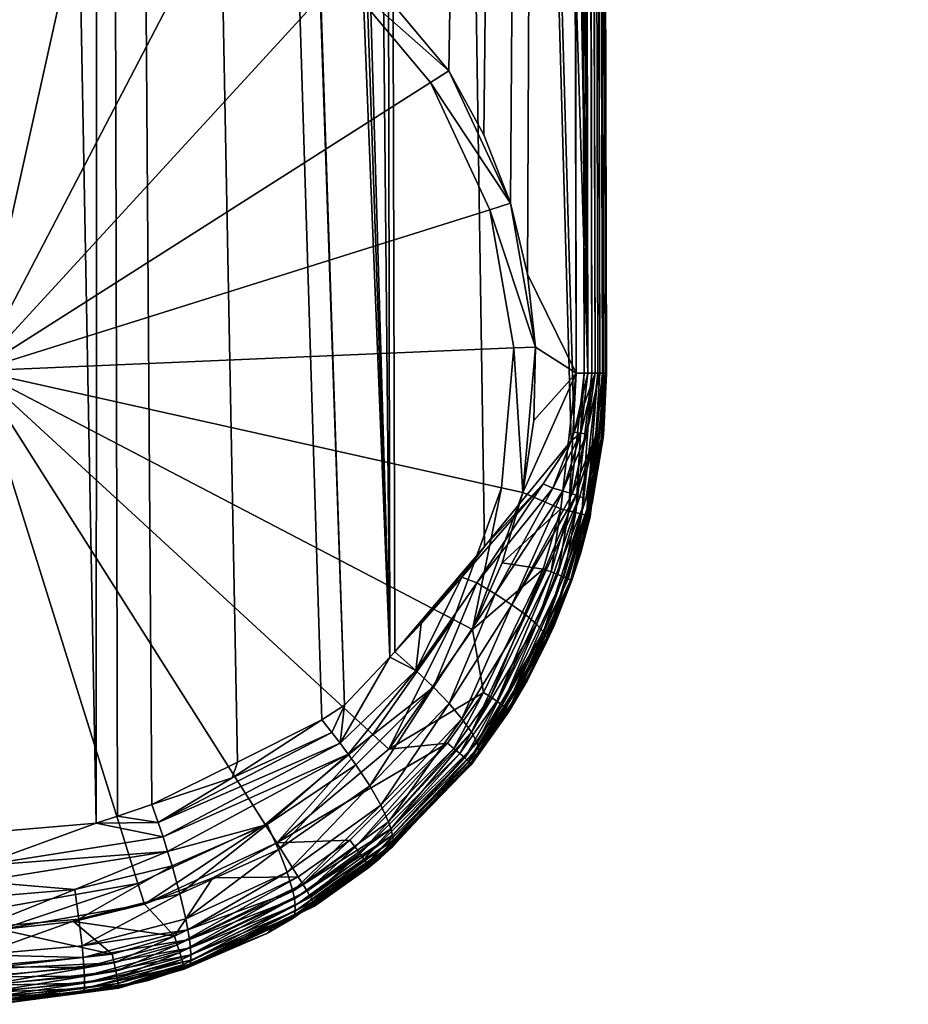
# Model space of a CAD drawing. Extents: x -0.11 to 0.11, y -0.255 to 0.019.
# Tile 5 of 256: x 0.001 to 0.019, y -0.255 to -0.235. Entities that reach past the tile are written whole.
import ezdxf

# ---------------------------------------------------------------- set-up
doc = ezdxf.new("R2010")
doc.units = 0
doc.layers.add('mesh', color=7, linetype='CONTINUOUS')

msp = doc.modelspace()

# ---------------------------------------------------------------- meshes
at = {"layer": 'mesh'}
mesh = msp.add_polyface(dxfattribs=at)
corners = [(0.012352, -0.099104, -0.076465), (0.012696, -0.242566, -0.076465), (0.01279, -0.242566, -0.076327), (0.012572, -0.242566, -0.076577), (0.012228, -0.09931, -0.076577), (0.012424, -0.242566, -0.076656), (0.012081, -0.099545, -0.076656), (0.012262, -0.242567, -0.076698), (0.002694, -0.105954, -0.065063), (0.005457, -0.250381, -0.065429), (0.003733, -0.251233, -0.065175), (0.00715, -0.24953, -0.065847), (0.007606, -0.249235, -0.065958), (0.00281, -0.105942, -0.06507), (0.008513, -0.248271, -0.066253), (0.003041, -0.251464, -0.065076), (0.002614, -0.251607, -0.065015), (0.007819, -0.234242, -0.088154), (0.005216, -0.232944, -0.093186), (0.007524, -0.234563, -0.093186), (0.005418, -0.232557, -0.088154), (0.002568, -0.231977, -0.093186), (0.002663, -0.23155, -0.088154), (-0.00024, -0.231728, -0.093186), (-0.000258, -0.231291, -0.088154), (0.005418, -0.232557, -0.077356), (0.004074, -0.231963, -0.077424), (0.007819, -0.234242, -0.077185), (0.009702, -0.236491, -0.077005), (0.002663, -0.23155, -0.077474), (0.000192, -0.231281, -0.077508), (0.012524, -0.098803, -0.076005), (0.012849, -0.242565, -0.076171), (0.012869, -0.242565, -0.076005), (0.012446, -0.098942, -0.076327), (0.01285, -0.242565, -0.068392), (0.012511, -0.098825, -0.068426), (0.012863, -0.242565, -0.06851), (0.012254, -0.099266, -0.068012), (0.012643, -0.242566, -0.068047), (0.012494, -0.242566, -0.067935), (0.012328, -0.099144, -0.068068), (0.012738, -0.242566, -0.068154), (0.012432, -0.098966, -0.068208), (0.012807, -0.242566, -0.068281), (0.008236, -0.10358, -0.066263), (0.012159, -0.243927, -0.067761), (0.010415, -0.246046, -0.066953), (0.012223, -0.243751, -0.067794), (0.008613, -0.248164, -0.066285)]
mesh.append_faces([[corners[k] for k in face] for face in [(0, 1, 2, 2), (0, 3, 1, 1), (4, 5, 3, 3), (6, 7, 5, 5), (8, 9, 10, 10), (8, 11, 9, 9), (8, 12, 11, 11), (13, 14, 12, 12), (8, 15, 16, 16), (17, 18, 19, 19), (20, 18, 17, 17), (20, 21, 18, 18), (22, 21, 20, 20), (22, 23, 21, 21), (24, 23, 22, 22), (20, 25, 26, 26), (20, 27, 25, 25), (17, 27, 20, 20), (17, 28, 27, 27), (29, 20, 26, 26), (29, 22, 20, 20), (30, 22, 29, 29), (30, 24, 22, 22), (31, 32, 33, 33), (32, 34, 2, 2), (35, 36, 37, 37), (38, 39, 40, 40), (39, 41, 42, 42), (43, 44, 42, 42), (36, 35, 44, 44), (45, 46, 47, 47), (45, 48, 46, 46), (49, 45, 47, 47), (14, 45, 49, 49)]])
mesh = msp.add_polyface(dxfattribs=at)
corners = [(0.010028, -0.167175, 0.02554), (0.014202, -0.173104, 0.012335), (0.014089, -0.174042, 0.010285), (0.014444, -0.172317, 0.01397), (0.01475, -0.171324, 0.016031), (0.015304, -0.170566, 0.017524), (0.016002, -0.169609, 0.019407), (0.01003, -0.17866, 0.000863), (-0.0002, -0.178926, 0.000982), (-0.0002, -0.16743, 0.025658), (0.011876, -0.174583, -0.011339), (0.013068, -0.166394, 0.006304), (0.012729, -0.166452, 0.006028), (0.012599, -0.174897, -0.011188), (0.013227, -0.166417, 0.006447), (0.014053, -0.166583, 0.007213), (0.01393, -0.16652, 0.007081), (0.013231, -0.175339, -0.010992), (0.011092, -0.174415, -0.011435), (0.011341, -0.16672, 0.005009), (0.010283, -0.174376, -0.011477), (0.011837, -0.166607, 0.0053), (0.004243, -0.167525, 0.002921), (0.007549, -0.167224, 0.003705), (0.00857, -0.167131, 0.003947), (0.010867, -0.16679, 0.004827), (0.010405, -0.237775, -0.076928), (0.010938, -0.239151, -0.076866), (0.01192, -0.099792, -0.076698), (0.005724, -0.105006, -0.077318), (0.003625, -0.105685, -0.077421), (0.007819, -0.234242, -0.077185), (0.009613, -0.102473, -0.07698), (0.007483, -0.104079, -0.077187), (0.011524, -0.100356, -0.067616), (0.012151, -0.099434, -0.067935), (0.012494, -0.242566, -0.067935), (0.012185, -0.166547, 0.005584), (0.014365, -0.166744, 0.007547), (0.013507, -0.175601, -0.01088), (0.013752, -0.175888, -0.01076), (0.014651, -0.166892, 0.007855), (0.013712, -0.166488, 0.006885), (-0.0002, -0.191676, -0.048933), (-0.0002, -0.167658, 0.002573), (0.012524, -0.098803, -0.068555), (0.012524, -0.098803, -0.076005), (0.012869, -0.242565, -0.076005), (0.012223, -0.243751, -0.067794), (0.008236, -0.10358, -0.066263)]
mesh.append_faces([[corners[k] for k in face] for face in [(0, 1, 2, 2), (0, 3, 1, 1), (0, 4, 3, 3), (0, 5, 4, 4), (6, 5, 0, 0), (7, 0, 2, 2), (8, 9, 0, 0), (10, 11, 12, 12), (13, 14, 11, 11), (15, 16, 17, 17), (18, 19, 20, 20), (21, 19, 18, 18), (10, 13, 11, 11), (22, 20, 23, 23), (20, 24, 23, 23), (20, 25, 24, 24), (19, 25, 20, 20), (26, 27, 28, 28), (29, 30, 31, 31), (32, 33, 31, 31), (34, 35, 36, 36), (18, 37, 21, 21), (17, 38, 15, 15), (39, 38, 17, 17), (40, 41, 39, 39), (13, 42, 14, 14), (17, 42, 13, 13), (17, 16, 42, 42), (37, 10, 12, 12), (10, 37, 18, 18), (43, 22, 44, 44), (45, 46, 47, 47), (36, 48, 49, 49)]])
mesh = msp.add_polyface(dxfattribs=at)
corners = [(0.007909, -0.199163, -0.048749), (0.007986, -0.199127, -0.048873), (0.005991, -0.199353, -0.049332), (0.006056, -0.199268, -0.048496), (0.007139, -0.199162, -0.048294), (0.007657, -0.199168, -0.048388), (0.007472, -0.199095, -0.048141), (0.00795, -0.198999, -0.047923), (0.009221, -0.198698, -0.047272), (0.007828, -0.199182, -0.048626), (0.003851, -0.199507, -0.049236), (0.003761, -0.199477, -0.048961), (0.009616, -0.198642, -0.047719), (0.007188, -0.199072, -0.049569), (0.008178, -0.198916, -0.049225), (0.00723, -0.198974, -0.049678), (0.007136, -0.199155, -0.049448), (0.008122, -0.199002, -0.049114), (0.008057, -0.199072, -0.048995), (0.007078, -0.199222, -0.04932), (0.006179, -0.199064, -0.049845), (0.006207, -0.198954, -0.049943), (0.006142, -0.19916, -0.049731), (0.006098, -0.19924, -0.049605), (0.006047, -0.199305, -0.049471), (0.003894, -0.199495, -0.049377), (0.004006, -0.199353, -0.049794), (0.004036, -0.199273, -0.04992), (0.00406, -0.199177, -0.050033), (0.00408, -0.199068, -0.050132), (0.003972, -0.199417, -0.049659), (0.01192, -0.099792, -0.076698), (0.011285, -0.240575, -0.076824), (0.012262, -0.242567, -0.076698), (0.010938, -0.239151, -0.076866), (0.009702, -0.236491, -0.077005), (0.010405, -0.237775, -0.076928), (0.007819, -0.234242, -0.077185), (0.012524, -0.098803, -0.068555), (0.012869, -0.242565, -0.076005), (0.012863, -0.242565, -0.06851)]
mesh.append_faces([[corners[k] for k in face] for face in [(0, 1, 2, 2), (3, 4, 5, 5), (5, 6, 7, 7), (4, 6, 5, 5), (8, 9, 5, 5), (10, 5, 9, 9), (11, 3, 5, 5), (12, 1, 0, 0), (13, 14, 15, 15), (16, 17, 13, 13), (16, 18, 17, 17), (19, 18, 16, 16), (20, 15, 21, 21), (20, 13, 15, 15), (22, 13, 20, 20), (22, 16, 13, 13), (23, 16, 22, 22), (23, 19, 16, 16), (24, 19, 23, 23), (0, 25, 9, 9), (2, 25, 0, 0), (23, 26, 24, 24), (22, 27, 23, 23), (20, 28, 22, 22), (21, 29, 20, 20), (19, 1, 18, 18), (19, 2, 1, 1), (24, 2, 19, 19), (24, 30, 2, 2), (31, 32, 33, 33), (31, 34, 32, 32), (31, 35, 36, 36), (31, 37, 35, 35), (38, 39, 40, 40)]])
mesh = msp.add_polyface(dxfattribs=at)
corners = [(0.015837, -0.137524, 0.004235), (0.013932, -0.135124, 0.001096), (0.012069, -0.135517, -0.000046), (0.012353, -0.13507, -0.000676), (0.012703, -0.134666, -0.000486), (0.012318, -0.13475, -0.000734), (0.014732, -0.134221, 0.000819), (0.012157, -0.135532, -0.000186), (0.01553, -0.134694, 0.002252), (0.015415, -0.134683, 0.00238), (0.015781, -0.134223, 0.001801), (0.012339, -0.135213, -0.000604), (0.015763, -0.134365, 0.001871), (0.012332, -0.134021, 0.036133), (0.013899, -0.134426, 0.039986), (0.012812, -0.134504, 0.040728), (0.014172, -0.13387, 0.034693), (0.014034, -0.135039, 0.000732), (0.012314, -0.135338, -0.000519), (0.012251, -0.135471, -0.000367), (0.01565, -0.134627, 0.002091), (0.016685, -0.134546, 0.037928), (0.014296, -0.134817, 0.040236), (0.013089, -0.134896, 0.041065), (0.0129, -0.134522, 0.040852), (0.013102, -0.134761, 0.041101), (0.013034, -0.134633, 0.041022), (0.016604, -0.134308, 0.037844), (0.014735, -0.134366, 0.039365), (0.016492, -0.134216, 0.03775), (0.016344, -0.134177, 0.037613), (0.012504, -0.098839, -0.076171), (0.012849, -0.242565, -0.076171), (0.012524, -0.098803, -0.076005), (0.01279, -0.242566, -0.076327), (0.012446, -0.098942, -0.076327), (0.012352, -0.099104, -0.076465), (0.012863, -0.242565, -0.06851), (0.012511, -0.098825, -0.068426), (0.012524, -0.098803, -0.068555), (0.012432, -0.098966, -0.068208), (0.012738, -0.242566, -0.068154), (0.012328, -0.099144, -0.068068), (0.012482, -0.098877, -0.068317), (0.012807, -0.242566, -0.068281)]
mesh.append_faces([[corners[k] for k in face] for face in [(0, 1, 2, 2), (3, 4, 5, 5), (3, 6, 4, 4), (1, 7, 2, 2), (1, 8, 7, 7), (9, 8, 1, 1), (3, 10, 6, 6), (3, 11, 10, 10), (12, 10, 11, 11), (13, 14, 15, 15), (16, 14, 13, 13), (17, 18, 19, 19), (17, 11, 18, 18), (12, 11, 17, 17), (19, 20, 17, 17), (20, 7, 8, 8), (19, 7, 20, 20), (21, 22, 23, 23), (24, 15, 14, 14), (21, 23, 25, 25), (26, 27, 25, 25), (28, 24, 14, 14), (29, 24, 28, 28), (29, 27, 24, 24), (27, 26, 24, 24), (16, 30, 14, 14), (31, 32, 33, 33), (34, 35, 36, 36), (32, 31, 35, 35), (37, 38, 39, 39), (40, 41, 42, 42), (43, 44, 40, 40), (38, 44, 43, 43)]])
mesh = msp.add_polyface(dxfattribs=at)
corners = [(0.012353, -0.13507, -0.000676), (0.00846, -0.135703, -0.002527), (0.008451, -0.135847, -0.002453), (0.011366, -0.134959, -0.001346), (0.008552, -0.135366, -0.00254), (0.008438, -0.135382, -0.002588), (0.007618, -0.135501, -0.002936), (0.012157, -0.135532, -0.000186), (0.011364, -0.135665, -0.000478), (0.012069, -0.135517, -0.000046), (0.010758, -0.135793, -0.00085), (0.008326, -0.136159, -0.002008), (0.00827, -0.136143, -0.001868), (0.007286, -0.136282, -0.002271), (0.006391, -0.136195, -0.003018), (0.008434, -0.135971, -0.002365), (0.010424, -0.135683, -0.001525), (0.012314, -0.135338, -0.000519), (0.012339, -0.135213, -0.000604), (0.010392, -0.135779, -0.001424), (0.012228, -0.09931, -0.076577), (0.012572, -0.242566, -0.076577), (0.012352, -0.099104, -0.076465), (0.012081, -0.099545, -0.076656), (0.012424, -0.242566, -0.076656), (0.01192, -0.099792, -0.076698), (0.012262, -0.242567, -0.076698), (0.012254, -0.099266, -0.068012), (0.012494, -0.242566, -0.067935), (0.012151, -0.099434, -0.067935), (0.012251, -0.135471, -0.000367), (0.008391, -0.136103, -0.002203), (0.013089, -0.134896, 0.041065), (0.01294, -0.134906, 0.041168), (0.010728, -0.135052, 0.042688), (0.008941, -0.135129, 0.043488), (0.008951, -0.135002, 0.043527), (0.004371, -0.135089, 0.044991), (0.008904, -0.134881, 0.043436), (0.004391, -0.135218, 0.04507), (0.00883, -0.135134, 0.043537), (0.006876, -0.135218, 0.044411), (0.012643, -0.242566, -0.068047), (0.012328, -0.099144, -0.068068)]
mesh.append_faces([[corners[k] for k in face] for face in [(0, 1, 2, 2), (3, 1, 0, 0), (4, 1, 3, 3), (1, 5, 6, 6), (4, 5, 1, 1), (7, 8, 9, 9), (7, 10, 8, 8), (11, 10, 7, 7), (11, 12, 10, 10), (13, 12, 11, 11), (14, 15, 2, 2), (16, 17, 18, 18), (2, 18, 0, 0), (2, 16, 18, 18), (15, 16, 2, 2), (15, 19, 16, 16), (20, 21, 22, 22), (23, 24, 20, 20), (25, 26, 23, 23), (27, 28, 29, 29), (16, 30, 17, 17), (19, 30, 16, 16), (31, 19, 15, 15), (30, 19, 31, 31), (30, 11, 7, 7), (31, 11, 30, 30), (32, 33, 34, 34), (32, 35, 36, 36), (36, 37, 38, 38), (35, 39, 36, 36), (40, 41, 35, 35), (35, 32, 34, 34), (42, 27, 43, 43)]])
mesh = msp.add_polyface(dxfattribs=at)
corners = [(0.011198, -0.138683, 0.000869), (0.011364, -0.135665, -0.000478), (0.010758, -0.135793, -0.00085), (0.012069, -0.135517, -0.000046), (0.015837, -0.137524, 0.004235), (0.009438, -0.140059, -0.001502), (0.010672, -0.160154, 0.007957), (0.013225, -0.139357, 0.000537), (0.014438, -0.13892, 0.001158), (0.008969, -0.139806, -0.001758), (0.008992, -0.13993, -0.001775), (0.014401, -0.138798, 0.001167), (0.018909, -0.13749, 0.005311), (0.01886, -0.137372, 0.00531), (0.008936, -0.139691, -0.001711), (0.014348, -0.138688, 0.001203), (0.018792, -0.137267, 0.005331), (0.011524, -0.100356, -0.067616), (0.012494, -0.242566, -0.067935), (0.010564, -0.101525, -0.067166), (0.010099, -0.101935, -0.066986), (0.013089, -0.134896, 0.041065), (0.012065, -0.154965, 0.0469), (0.01294, -0.134906, 0.041168), (0.014296, -0.134817, 0.040236), (0.017509, -0.13451, 0.037062), (0.0155, -0.156172, 0.044142), (0.016582, -0.134598, 0.037978), (0.015463, -0.159832, 0.011588), (0.014458, -0.139128, 0.001201), (0.009005, -0.140139, -0.001736), (0.016496, -0.138476, 0.003094), (0.018935, -0.137696, 0.00536), (0.008849, -0.139522, -0.001544), (0.01421, -0.138528, 0.001342), (0.018611, -0.137121, 0.005431), (0.008236, -0.10358, -0.066263)]
mesh.append_faces([[corners[k] for k in face] for face in [(0, 1, 2, 2), (0, 3, 1, 1), (4, 3, 0, 0), (5, 6, 7, 7), (8, 9, 10, 10), (8, 11, 9, 9), (12, 11, 8, 8), (12, 13, 11, 11), (11, 14, 9, 9), (11, 15, 14, 14), (13, 15, 11, 11), (13, 16, 15, 15), (17, 18, 19, 19), (18, 20, 19, 19), (21, 22, 23, 23), (24, 22, 21, 21), (25, 26, 27, 27), (7, 28, 29, 29), (7, 30, 5, 5), (7, 29, 30, 30), (31, 32, 29, 29), (29, 10, 30, 30), (29, 8, 10, 10), (32, 8, 29, 29), (32, 12, 8, 8), (15, 33, 14, 14), (15, 34, 33, 33), (16, 34, 15, 15), (16, 35, 34, 34), (34, 0, 33, 33), (34, 4, 0, 0), (35, 4, 34, 34), (18, 36, 20, 20)]])
mesh = msp.add_polyface(dxfattribs=at)
corners = [(0.001479, -0.153411, 0.050385), (-0.0002, -0.14434, 0.048096), (0.002859, -0.13531, 0.045378), (0.006876, -0.135218, 0.044411), (0.008256, -0.154124, 0.048797), (0.008084, -0.154098, 0.048856), (0.00883, -0.135134, 0.043537), (0.005499, -0.153704, 0.049743), (0.008444, -0.160451, 0.006853), (0.008814, -0.160402, 0.007036), (0.009438, -0.140059, -0.001502), (0.008992, -0.13993, -0.001775), (0.002926, -0.140326, -0.003271), (0.002934, -0.140452, -0.003292), (0.008969, -0.139806, -0.001758), (0.00281, -0.105942, -0.06507), (0.007606, -0.249235, -0.065958), (0.002694, -0.105954, -0.065063), (0.003638, -0.105723, -0.065186), (0.008513, -0.248271, -0.066253), (0.002614, -0.251607, -0.065015), (-0.000108, -0.106246, -0.064908), (0.004021, -0.153596, 0.049979), (0.004377, -0.135275, 0.045012), (0.008941, -0.135129, 0.043488), (0.009075, -0.154249, 0.048516), (0.010728, -0.135052, 0.042688), (0.004532, -0.16087, 0.00574), (0.004895, -0.160845, 0.005798), (0.005208, -0.140467, -0.002686), (0.002938, -0.140662, -0.003254), (0.000788, -0.140662, -0.003254), (0.002273, -0.161023, 0.005391), (0.009005, -0.140139, -0.001736), (0.007306, -0.160578, 0.006513), (-0.003338, -0.140662, -0.003254), (0.002914, -0.140211, -0.003219), (0.008936, -0.139691, -0.001711), (0.008849, -0.139522, -0.001544), (0.002885, -0.140036, -0.003037), (0.005796, -0.139412, -0.001246), (0.004321, -0.105542, -0.065282), (0.007135, -0.104283, -0.065924), (0.008236, -0.10358, -0.066263)]
mesh.append_faces([[corners[k] for k in face] for face in [(0, 1, 2, 2), (3, 4, 5, 5), (3, 6, 4, 4), (5, 7, 3, 3), (8, 9, 10, 10), (11, 12, 13, 13), (11, 14, 12, 12), (15, 16, 17, 17), (18, 19, 15, 15), (17, 20, 21, 21), (22, 2, 23, 23), (0, 2, 22, 22), (3, 22, 23, 23), (3, 7, 22, 22), (24, 4, 6, 6), (24, 25, 4, 4), (26, 25, 24, 24), (27, 28, 29, 29), (30, 27, 29, 29), (31, 32, 30, 30), (33, 8, 10, 10), (29, 34, 33, 33), (35, 31, 30, 30), (30, 29, 33, 33), (33, 13, 30, 30), (33, 11, 13, 13), (14, 36, 12, 12), (14, 37, 36, 36), (37, 38, 36, 36), (38, 39, 36, 36), (38, 40, 39, 39), (19, 41, 42, 42), (19, 42, 43, 43)]])
mesh = msp.add_polyface(dxfattribs=at)
corners = [(-0.0002, -0.178926, 0.000982), (0.01003, -0.17866, 0.000863), (0.010024, -0.1895, -0.024129), (0.013678, -0.177451, 0.002831), (0.013564, -0.178404, 0.000747), (0.01322, -0.181255, -0.005485), (0.011953, -0.18935, -0.024192), (-0.0002, -0.189746, -0.024027), (0.014089, -0.174042, 0.010285), (0.010028, -0.167175, 0.02554), (0.014454, -0.177428, 0.002715), (0.0125, -0.190568, -0.027223), (0.012782, -0.190459, -0.027299), (0.012653, -0.19052, -0.02726), (0.014739, -0.177322, 0.002632), (0.013865, -0.185467, -0.01906), (0.014327, -0.178656, -0.01148), (0.013438, -0.184288, -0.023574), (0.009473, -0.186228, -0.036891), (0.010283, -0.174376, -0.011477), (0.008646, -0.18623, -0.037004), (0.011092, -0.174415, -0.011435), (0.010278, -0.186341, -0.036728), (0.011876, -0.174583, -0.011339), (0.01101, -0.186608, -0.036503), (0.012599, -0.174897, -0.011188), (0.011332, -0.186799, -0.036371), (0.011622, -0.187024, -0.036227), (0.013231, -0.175339, -0.010992), (0.011876, -0.187281, -0.036074), (0.013507, -0.175601, -0.01088), (0.012094, -0.187564, -0.035913), (0.013752, -0.175888, -0.01076), (0.012276, -0.187871, -0.035745), (0.013963, -0.176199, -0.010632), (0.012419, -0.188195, -0.035572), (0.014135, -0.176529, -0.010496), (0.012595, -0.18888, -0.035218), (0.014352, -0.177236, -0.01021), (0.004243, -0.167525, 0.002921), (0.003638, -0.105723, -0.065186), (0.004321, -0.105542, -0.065282), (0.008513, -0.248271, -0.066253), (0.003733, -0.251233, -0.065175), (0.003041, -0.251464, -0.065076), (0.002694, -0.105954, -0.065063), (0.002614, -0.251607, -0.065015), (0.00025, -0.25181, -0.064924), (-0.000108, -0.106246, -0.064908), (-0.0002, -0.191676, -0.048933)]
mesh.append_faces([[corners[k] for k in face] for face in [(0, 1, 2, 2), (3, 4, 1, 1), (1, 5, 6, 6), (4, 5, 1, 1), (2, 7, 0, 0), (1, 8, 3, 3), (0, 9, 1, 1), (10, 5, 4, 4), (11, 5, 10, 10), (12, 13, 14, 14), (15, 16, 17, 17), (18, 19, 20, 20), (21, 19, 18, 18), (22, 21, 18, 18), (23, 21, 22, 22), (23, 24, 25, 25), (22, 24, 23, 23), (26, 25, 24, 24), (27, 25, 26, 26), (27, 28, 25, 25), (29, 28, 27, 27), (29, 30, 28, 28), (31, 30, 29, 29), (31, 32, 30, 30), (33, 32, 31, 31), (33, 34, 32, 32), (35, 36, 34, 34), (37, 38, 36, 36), (39, 20, 19, 19), (40, 41, 42, 42), (43, 44, 45, 45), (46, 47, 48, 48), (49, 20, 39, 39)]])
mesh = msp.add_polyface(dxfattribs=at)
corners = [(0, -0.13966, -0.001968), (-0.003666, -0.136549, -0.003051), (-0.005797, -0.139412, -0.001246), (-0.001108, -0.136661, -0.003378), (-0.003689, -0.136572, -0.003205), (-0.004978, -0.136491, -0.002883), (-0.001875, -0.136558, -0.003682), (-0.003737, -0.136391, -0.003576), (-0.003725, -0.136485, -0.003469), (-0.001881, -0.136465, -0.003791), (-0.003744, -0.136269, -0.003667), (-0.003383, -0.153483, 0.050228), (-0.001246, -0.13533, 0.045576), (-0.0002, -0.14434, 0.048096), (0.002934, -0.140452, -0.003292), (-0.003326, -0.140326, -0.003271), (-0.003334, -0.140452, -0.003292), (0.002926, -0.140326, -0.003271), (-0.000256, -0.231321, -0.077503), (-0.000108, -0.106246, -0.077508), (-0.003629, -0.105821, -0.077439), (0, -0.13667, -0.003403), (-0.003709, -0.136545, -0.003345), (-0.005766, -0.136429, -0.00279), (0, -0.13666, -0.003562), (0, -0.136614, -0.003696), (0, -0.136486, -0.00386), (-0.005823, -0.136341, -0.00305), (-0.0002, -0.135333, 0.045607), (-0.004421, -0.153586, 0.05), (-0.004795, -0.13527, 0.044961), (0.002938, -0.140662, -0.003254), (-0.003338, -0.140662, -0.003254), (-0.003314, -0.140211, -0.003219), (0.002914, -0.140211, -0.003219), (-0.003285, -0.140036, -0.003037), (0.002885, -0.140036, -0.003037), (-0.000108, -0.106246, -0.064908), (-0.00011, -0.251842, -0.06491), (-0.002912, -0.105973, -0.06506)]
mesh.append_faces([[corners[k] for k in face] for face in [(0, 1, 2, 2), (0, 3, 1, 1), (4, 1, 3, 3), (4, 5, 1, 1), (6, 7, 8, 8), (9, 7, 6, 6), (9, 10, 7, 7), (11, 12, 13, 13), (14, 15, 16, 16), (14, 17, 15, 15), (18, 19, 20, 20), (0, 21, 3, 3), (22, 23, 4, 4), (6, 8, 22, 22), (21, 4, 3, 3), (21, 22, 4, 4), (24, 22, 21, 21), (24, 25, 22, 22), (22, 25, 6, 6), (9, 25, 26, 26), (6, 25, 9, 9), (8, 27, 22, 22), (9, 26, 10, 10), (12, 28, 13, 13), (29, 30, 12, 12), (31, 16, 32, 32), (31, 14, 16, 16), (17, 33, 15, 15), (17, 34, 33, 33), (34, 35, 33, 33), (34, 36, 35, 35), (35, 0, 2, 2), (36, 0, 35, 35), (37, 38, 39, 39)]])
mesh = msp.add_polyface(dxfattribs=at)
corners = [(0.012849, -0.242565, -0.076171), (0.012742, -0.243691, -0.076021), (0.012869, -0.242565, -0.076005), (0.012262, -0.242567, -0.076698), (0.012111, -0.245328, -0.076699), (0.012424, -0.242566, -0.076656), (0.011444, -0.24204, -0.076805), (0.01141, -0.243513, -0.07681), (0.011285, -0.240575, -0.076824), (0.000219, -0.242517, -0.093186), (0.010522, -0.239282, -0.093186), (0.009333, -0.236725, -0.093186), (0.011008, -0.242058, -0.093186), (0.010759, -0.244866, -0.093186), (0.005216, -0.232944, -0.093186), (0.002568, -0.231977, -0.093186), (0.007524, -0.234563, -0.093186), (-0.00024, -0.231728, -0.093186), (0.011444, -0.24204, -0.088154), (0.010938, -0.239151, -0.088154), (0.009702, -0.236491, -0.088154), (0.007819, -0.234242, -0.088154), (0.011185, -0.244961, -0.088154), (0.009702, -0.236491, -0.077005), (0.010405, -0.237775, -0.076928), (0.010938, -0.239151, -0.076866), (0.012807, -0.242566, -0.068281), (0.01285, -0.242565, -0.068392), (0.012769, -0.243845, -0.068458), (0.012654, -0.243818, -0.068188), (0.012738, -0.242566, -0.068154), (0.012468, -0.243788, -0.067961), (0.012643, -0.242566, -0.068047), (0.012424, -0.243192, -0.067898), (0.012494, -0.242566, -0.067935), (0.012863, -0.242565, -0.06851), (0.012804, -0.243861, -0.068669), (0.012721, -0.243832, -0.068319), (0.012819, -0.243699, -0.068699)]
mesh.append_faces([[corners[k] for k in face] for face in [(0, 1, 2, 2), (3, 4, 5, 5), (3, 6, 7, 7), (3, 8, 6, 6), (9, 10, 11, 11), (9, 12, 10, 10), (13, 12, 9, 9), (9, 14, 15, 15), (9, 16, 14, 14), (11, 16, 9, 9), (15, 17, 9, 9), (18, 10, 12, 12), (19, 10, 18, 18), (19, 11, 10, 10), (20, 11, 19, 19), (20, 16, 11, 11), (21, 16, 20, 20), (22, 7, 18, 18), (18, 8, 19, 19), (18, 6, 8, 8), (7, 6, 18, 18), (20, 23, 21, 21), (20, 24, 23, 23), (19, 24, 20, 20), (19, 25, 24, 24), (8, 25, 19, 19), (26, 27, 28, 28), (29, 30, 26, 26), (30, 31, 32, 32), (33, 34, 32, 32), (35, 36, 27, 27), (37, 29, 26, 26), (35, 2, 38, 38)]])
mesh = msp.add_polyface(dxfattribs=at)
corners = [(0.011895, -0.246611, -0.076668), (0.010667, -0.249157, -0.076818), (0.010774, -0.249233, -0.076706), (0.011755, -0.246559, -0.076746), (0.01054, -0.249071, -0.076895), (0.0116, -0.246504, -0.076786), (0.0104, -0.24898, -0.076932), (0.010968, -0.247217, -0.067531), (0.009706, -0.249204, -0.067058), (0.010635, -0.246998, -0.067192), (0.009965, -0.249508, -0.067475), (0.010263, -0.246775, -0.066924), (0.009963, -0.246662, -0.0668), (0.011598, -0.24479, -0.067484), (0.009035, -0.248538, -0.066459), (0.009391, -0.248875, -0.066716), (0.009148, -0.247595, -0.066459), (0.008613, -0.248164, -0.066285), (0.008513, -0.248271, -0.066253), (0.011461, -0.247606, -0.068381), (0.010154, -0.249776, -0.067951), (0.011248, -0.247423, -0.067932), (0.010268, -0.249995, -0.068464), (0.010179, -0.247716, -0.076956), (0.01077, -0.246378, -0.076888), (0.008493, -0.250117, -0.077128), (0.010415, -0.246046, -0.066953), (0.000219, -0.242517, -0.093186), (0.009792, -0.247514, -0.093186), (0.010759, -0.244866, -0.093186), (0.008172, -0.249822, -0.093186), (0.00601, -0.251631, -0.093186), (0.010179, -0.247716, -0.088154), (0.011185, -0.244961, -0.088154), (0.011008, -0.242058, -0.093186), (0.011185, -0.244961, -0.076838)]
mesh.append_faces([[corners[k] for k in face] for face in [(0, 1, 2, 2), (3, 4, 1, 1), (5, 6, 4, 4), (7, 8, 9, 9), (10, 8, 7, 7), (11, 12, 13, 13), (11, 14, 12, 12), (15, 14, 11, 11), (14, 16, 12, 12), (14, 17, 16, 16), (18, 17, 14, 14), (19, 20, 21, 21), (22, 20, 19, 19), (9, 15, 11, 11), (8, 15, 9, 9), (21, 10, 7, 7), (20, 10, 21, 21), (23, 5, 24, 24), (23, 6, 5, 5), (25, 6, 23, 23), (26, 12, 16, 16), (26, 13, 12, 12), (17, 26, 16, 16), (27, 28, 29, 29), (27, 30, 28, 28), (31, 30, 27, 27), (32, 29, 28, 28), (33, 29, 32, 32), (33, 34, 29, 29), (32, 24, 33, 33), (32, 23, 24, 24), (25, 23, 32, 32), (24, 35, 33, 33)]])
mesh = msp.add_polyface(dxfattribs=at)
corners = [(0.012102, -0.246694, -0.076417), (0.0109, -0.249334, -0.076406), (0.012156, -0.24672, -0.07626), (0.010853, -0.249293, -0.076566), (0.012013, -0.246657, -0.076556), (0.010774, -0.249233, -0.076706), (0.011895, -0.246611, -0.076668), (0.011755, -0.246559, -0.076746), (0.010667, -0.249157, -0.076818), (0.0116, -0.246504, -0.076786), (0.01054, -0.249071, -0.076895), (0.011952, -0.24529, -0.07674), (0.010306, -0.250161, -0.068991), (0.01167, -0.247885, -0.069351), (0.011677, -0.247934, -0.069595), (0.011995, -0.244932, -0.067752), (0.012177, -0.244989, -0.067941), (0.010968, -0.247217, -0.067531), (0.010635, -0.246998, -0.067192), (0.011792, -0.244874, -0.067595), (0.011821, -0.247637, -0.069809), (0.011657, -0.247969, -0.069799), (0.011282, -0.24873, -0.069778), (0.01255, -0.245179, -0.069024), (0.011461, -0.247606, -0.068381), (0.011248, -0.247423, -0.067932), (0.012332, -0.245043, -0.068157), (0.010263, -0.246775, -0.066924), (0.011598, -0.24479, -0.067484), (0.012453, -0.245093, -0.068395), (0.011602, -0.247762, -0.06886), (0.010296, -0.250085, -0.068727), (0.012258, -0.245016, -0.068046), (0.010912, -0.249354, -0.076236), (0.011185, -0.244961, -0.076838), (0.012262, -0.242567, -0.076698), (0.01141, -0.243513, -0.07681), (0.01077, -0.246378, -0.076888), (0.010415, -0.246046, -0.066953), (0.012159, -0.243927, -0.067761), (0.011444, -0.24204, -0.088154), (0.011008, -0.242058, -0.093186), (0.011185, -0.244961, -0.088154), (0.012168, -0.246744, -0.076093)]
mesh.append_faces([[corners[k] for k in face] for face in [(0, 1, 2, 2), (0, 3, 1, 1), (4, 3, 0, 0), (4, 5, 3, 3), (6, 5, 4, 4), (7, 8, 6, 6), (9, 10, 7, 7), (11, 9, 7, 7), (12, 13, 14, 14), (15, 16, 17, 17), (15, 18, 19, 19), (17, 18, 15, 15), (20, 21, 14, 14), (22, 14, 21, 21), (22, 12, 14, 14), (13, 23, 14, 14), (24, 25, 26, 26), (19, 27, 28, 28), (18, 27, 19, 19), (24, 29, 30, 30), (13, 31, 30, 30), (25, 17, 32, 32), (33, 22, 21, 21), (34, 35, 36, 36), (37, 11, 34, 34), (37, 9, 11, 11), (38, 39, 28, 28), (40, 41, 42, 42), (42, 34, 36, 36), (1, 33, 43, 43), (2, 1, 43, 43), (43, 21, 20, 20), (33, 21, 43, 43)]])
mesh = msp.add_polyface(dxfattribs=at)
corners = [(0.002973, -0.254414, -0.077443), (0.004243, -0.254049, -0.077396), (0.004185, -0.253879, -0.077422), (0.000256, -0.252464, -0.064965), (0.00025, -0.25181, -0.064924), (0.002614, -0.251607, -0.065015), (0.004138, -0.252463, -0.065423), (0.004294, -0.253024, -0.065745), (0.002268, -0.253538, -0.065532), (0.00233, -0.254072, -0.065973), (0.004415, -0.253529, -0.066183), (0.000262, -0.25425, -0.065904), (0.002188, -0.252941, -0.065215), (0.00405, -0.252173, -0.065308), (0.00026, -0.253706, -0.065462), (0.00449, -0.253945, -0.066713), (0.002352, -0.254303, -0.066233), (0.004458, -0.25375, -0.066438), (0.003861, -0.251594, -0.06517), (0.003041, -0.251464, -0.065076), (0.003733, -0.251233, -0.065175), (0.003957, -0.251882, -0.065224), (0.000257, -0.252781, -0.065039), (0.000258, -0.253097, -0.065146), (0.002933, -0.254238, -0.077468), (0.002156, -0.253584, -0.077487), (0.000696, -0.253742, -0.077507), (0.003585, -0.253236, -0.077446), (0.000219, -0.242517, -0.093186), (0.003454, -0.25282, -0.093186), (0.00601, -0.251631, -0.093186), (0.000677, -0.253306, -0.093186), (0.003585, -0.253236, -0.088154), (0.000696, -0.253742, -0.088154), (0.000246, -0.253752, -0.077508), (0.000189, -0.254546, -0.077508)]
mesh.append_faces([[corners[k] for k in face] for face in [(0, 1, 2, 2), (3, 4, 5, 5), (6, 7, 8, 8), (9, 7, 10, 10), (9, 8, 7, 7), (11, 8, 9, 9), (6, 12, 13, 13), (8, 12, 6, 6), (8, 14, 12, 12), (11, 14, 8, 8), (15, 16, 17, 17), (18, 19, 20, 20), (18, 5, 19, 19), (21, 5, 18, 18), (21, 3, 5, 5), (13, 3, 21, 21), (13, 22, 3, 3), (12, 22, 13, 13), (12, 23, 22, 22), (14, 23, 12, 12), (10, 17, 9, 9), (24, 25, 26, 26), (2, 25, 24, 24), (27, 25, 2, 2), (28, 29, 30, 30), (28, 31, 29, 29), (32, 29, 33, 33), (33, 29, 31, 31), (25, 32, 33, 33), (25, 27, 32, 32), (33, 26, 25, 25), (33, 34, 26, 26), (35, 26, 34, 34)]])
mesh = msp.add_polyface(dxfattribs=at)
corners = [(0.012468, -0.245421, -0.07637), (0.012156, -0.24672, -0.07626), (0.012524, -0.245439, -0.076213), (0.012102, -0.246694, -0.076417), (0.012376, -0.245396, -0.076509), (0.012013, -0.246657, -0.076556), (0.012255, -0.245364, -0.076621), (0.011895, -0.246611, -0.076668), (0.012111, -0.245328, -0.076699), (0.011755, -0.246559, -0.076746), (0.011952, -0.24529, -0.07674), (0.01279, -0.242566, -0.076327), (0.012696, -0.242566, -0.076465), (0.011821, -0.247637, -0.069809), (0.011677, -0.247934, -0.069595), (0.012148, -0.246738, -0.069603), (0.01255, -0.245179, -0.069024), (0.012537, -0.245189, -0.069165), (0.012347, -0.246193, -0.069478), (0.01167, -0.247885, -0.069351), (0.012585, -0.245174, -0.068902), (0.012538, -0.245137, -0.068646), (0.012769, -0.243845, -0.068458), (0.012332, -0.245043, -0.068157), (0.011248, -0.247423, -0.067932), (0.012258, -0.245016, -0.068046), (0.012453, -0.245093, -0.068395), (0.011461, -0.247606, -0.068381), (0.011602, -0.247762, -0.06886), (0.010968, -0.247217, -0.067531), (0.012177, -0.244989, -0.067941), (0.012742, -0.243691, -0.076021), (0.012543, -0.245448, -0.076046), (0.012168, -0.246744, -0.076093), (0.012804, -0.243861, -0.068669), (0.012654, -0.243818, -0.068188)]
mesh.append_faces([[corners[k] for k in face] for face in [(0, 1, 2, 2), (0, 3, 1, 1), (4, 3, 0, 0), (4, 5, 3, 3), (6, 5, 4, 4), (6, 7, 5, 5), (8, 7, 6, 6), (8, 9, 7, 7), (10, 9, 8, 8), (11, 0, 2, 2), (12, 4, 0, 0), (13, 14, 15, 15), (16, 17, 18, 18), (14, 18, 15, 15), (14, 16, 18, 18), (19, 20, 16, 16), (21, 20, 19, 19), (21, 22, 20, 20), (23, 24, 25, 25), (23, 26, 27, 27), (21, 28, 26, 26), (19, 28, 21, 21), (25, 29, 30, 30), (31, 18, 17, 17), (32, 18, 31, 31), (2, 33, 32, 32), (2, 1, 33, 33), (34, 16, 20, 20), (34, 17, 16, 16), (23, 35, 26, 26), (33, 13, 15, 15), (18, 33, 15, 15), (32, 33, 18, 18)]])
mesh = msp.add_polyface(dxfattribs=at)
corners = [(0.012524, -0.245439, -0.076213), (0.012543, -0.245448, -0.076046), (0.012742, -0.243691, -0.076021), (0.012849, -0.242565, -0.076171), (0.01279, -0.242566, -0.076327), (0.012696, -0.242566, -0.076465), (0.012468, -0.245421, -0.07637), (0.012572, -0.242566, -0.076577), (0.012376, -0.245396, -0.076509), (0.012255, -0.245364, -0.076621), (0.012424, -0.242566, -0.076656), (0.012111, -0.245328, -0.076699), (0.012262, -0.242567, -0.076698), (0.011952, -0.24529, -0.07674), (0.012356, -0.243772, -0.067871), (0.012223, -0.243751, -0.067794), (0.012424, -0.243192, -0.067898), (0.012468, -0.243788, -0.067961), (0.011995, -0.244932, -0.067752), (0.012177, -0.244989, -0.067941), (0.012159, -0.243927, -0.067761), (0.011792, -0.244874, -0.067595), (0.012721, -0.243832, -0.068319), (0.012769, -0.243845, -0.068458), (0.012538, -0.245137, -0.068646), (0.011598, -0.24479, -0.067484), (0.012453, -0.245093, -0.068395), (0.011185, -0.244961, -0.076838), (0.012494, -0.242566, -0.067935), (0.012738, -0.242566, -0.068154), (0.012643, -0.242566, -0.068047), (0.01285, -0.242565, -0.068392), (0.012804, -0.243861, -0.068669), (0.012863, -0.242565, -0.06851), (0.012819, -0.243699, -0.068699), (0.012585, -0.245174, -0.068902), (0.012537, -0.245189, -0.069165), (0.012807, -0.242566, -0.068281), (0.012332, -0.245043, -0.068157), (0.012258, -0.245016, -0.068046), (0.012654, -0.243818, -0.068188), (0.012869, -0.242565, -0.076005)]
mesh.append_faces([[corners[k] for k in face] for face in [(0, 1, 2, 2), (3, 0, 2, 2), (4, 0, 3, 3), (5, 6, 4, 4), (7, 8, 5, 5), (7, 9, 8, 8), (10, 9, 7, 7), (10, 11, 9, 9), (12, 13, 11, 11), (14, 15, 16, 16), (17, 18, 14, 14), (17, 19, 18, 18), (14, 20, 15, 15), (14, 21, 20, 20), (18, 21, 14, 14), (22, 23, 24, 24), (21, 25, 20, 20), (24, 26, 22, 22), (27, 13, 12, 12), (28, 16, 15, 15), (29, 19, 17, 17), (14, 30, 17, 17), (16, 30, 14, 14), (31, 32, 23, 23), (33, 34, 32, 32), (32, 35, 23, 23), (34, 36, 32, 32), (22, 37, 23, 23), (38, 39, 40, 40), (22, 26, 40, 40), (40, 19, 29, 29), (39, 19, 40, 40), (2, 36, 34, 34), (34, 41, 2, 2)]])
mesh = msp.add_polyface(dxfattribs=at)
corners = [(0.010138, -0.250412, -0.076487), (0.010148, -0.250434, -0.076316), (0.010785, -0.249534, -0.07625), (0.0109, -0.249334, -0.076406), (0.010912, -0.249354, -0.076236), (0.010853, -0.249293, -0.076566), (0.010095, -0.250364, -0.076648), (0.010774, -0.249233, -0.076706), (0.010022, -0.250295, -0.076789), (0.010667, -0.249157, -0.076818), (0.009923, -0.250207, -0.076901), (0.01054, -0.249071, -0.076895), (0.009803, -0.250107, -0.076976), (0.0104, -0.24898, -0.076932), (0.009672, -0.25, -0.077012), (0.009965, -0.249508, -0.067475), (0.008334, -0.251246, -0.066978), (0.009706, -0.249204, -0.067058), (0.01076, -0.249517, -0.06964), (0.010264, -0.250265, -0.06951), (0.010298, -0.250223, -0.069253), (0.010306, -0.250161, -0.068991), (0.011282, -0.24873, -0.069778), (0.008112, -0.250858, -0.066552), (0.009391, -0.248875, -0.066716), (0.010268, -0.249995, -0.068464), (0.011602, -0.247762, -0.06886), (0.010296, -0.250085, -0.068727), (0.011461, -0.247606, -0.068381), (0.01167, -0.247885, -0.069351), (0.010154, -0.249776, -0.067951), (0.008488, -0.25158, -0.067473), (0.007835, -0.250436, -0.066216), (0.007681, -0.250219, -0.066084), (0.009035, -0.248538, -0.066459), (0.007519, -0.250001, -0.065978), (0.008513, -0.248271, -0.066253), (0.008493, -0.250117, -0.077128), (0.008493, -0.250117, -0.088154), (0.009792, -0.247514, -0.093186), (0.008172, -0.249822, -0.093186), (0.010179, -0.247716, -0.088154)]
mesh.append_faces([[corners[k] for k in face] for face in [(0, 1, 2, 2), (3, 2, 4, 4), (3, 0, 2, 2), (5, 0, 3, 3), (5, 6, 0, 0), (7, 6, 5, 5), (7, 8, 6, 6), (9, 8, 7, 7), (9, 10, 8, 8), (11, 10, 9, 9), (11, 12, 10, 10), (13, 12, 11, 11), (13, 14, 12, 12), (15, 16, 17, 17), (18, 19, 20, 20), (18, 21, 22, 22), (20, 21, 18, 18), (17, 23, 24, 24), (16, 23, 17, 17), (25, 26, 27, 27), (28, 26, 25, 25), (21, 27, 29, 29), (30, 31, 15, 15), (32, 24, 23, 23), (33, 34, 24, 24), (35, 36, 34, 34), (1, 19, 2, 2), (2, 22, 4, 4), (2, 18, 22, 22), (19, 18, 2, 2), (37, 14, 13, 13), (38, 39, 40, 40), (41, 39, 38, 38), (38, 37, 41, 41)]])
mesh = msp.add_polyface(dxfattribs=at)
corners = [(0.007917, -0.252215, -0.077092), (0.00692, -0.253094, -0.077064), (0.007996, -0.252327, -0.07698), (0.007821, -0.252087, -0.077166), (0.006851, -0.252973, -0.077175), (0.007714, -0.251949, -0.077197), (0.006768, -0.252833, -0.077248), (0.006675, -0.252683, -0.077278), (0.009672, -0.25, -0.077012), (0.007835, -0.250436, -0.066216), (0.006275, -0.252133, -0.066097), (0.006051, -0.251632, -0.065767), (0.008488, -0.25158, -0.067473), (0.006564, -0.252971, -0.067044), (0.008334, -0.251246, -0.066978), (0.003957, -0.251882, -0.065224), (0.007519, -0.250001, -0.065978), (0.007681, -0.250219, -0.066084), (0.00715, -0.24953, -0.065847), (0.007352, -0.249786, -0.065896), (0.005345, -0.250695, -0.065406), (0.007606, -0.249235, -0.065958), (0.00405, -0.252173, -0.065308), (0.008554, -0.252097, -0.068847), (0.006601, -0.253457, -0.068198), (0.008575, -0.252032, -0.068571), (0.008567, -0.251844, -0.068014), (0.006597, -0.253129, -0.067324), (0.008537, -0.251721, -0.06774), (0.006614, -0.253263, -0.067612), (0.00645, -0.252588, -0.06653), (0.008112, -0.250858, -0.066552), (0.006615, -0.253373, -0.067905), (0.00858, -0.251948, -0.068292), (0.009391, -0.248875, -0.066716), (0.009035, -0.248538, -0.066459), (0.008513, -0.248271, -0.066253), (0.008328, -0.252304, -0.069081), (0.008501, -0.252127, -0.069119), (0.008092, -0.252497, -0.076499), (0.004956, -0.252705, -0.077384), (0.006244, -0.252, -0.077307), (0.008493, -0.250117, -0.077128), (0.006244, -0.252, -0.088154), (0.008172, -0.249822, -0.093186), (0.00601, -0.251631, -0.093186), (0.008493, -0.250117, -0.088154)]
mesh.append_faces([[corners[k] for k in face] for face in [(0, 1, 2, 2), (3, 4, 0, 0), (5, 6, 3, 3), (5, 7, 6, 6), (3, 8, 5, 5), (9, 10, 11, 11), (12, 13, 14, 14), (15, 16, 17, 17), (18, 19, 20, 20), (19, 21, 16, 16), (18, 21, 19, 19), (11, 17, 9, 9), (11, 22, 17, 17), (23, 24, 25, 25), (26, 27, 28, 28), (29, 27, 26, 26), (14, 30, 31, 31), (13, 30, 14, 14), (25, 32, 33, 33), (28, 13, 12, 12), (27, 13, 28, 28), (10, 31, 30, 30), (9, 31, 10, 10), (17, 34, 9, 9), (16, 35, 17, 17), (21, 36, 16, 16), (37, 38, 39, 39), (40, 7, 41, 41), (41, 8, 42, 42), (7, 5, 41, 41), (43, 44, 45, 45), (46, 44, 43, 43), (46, 41, 42, 42), (43, 41, 46, 46)]])
mesh = msp.add_polyface(dxfattribs=at)
corners = [(0.004384, -0.254516, -0.076902), (0.004385, -0.25454, -0.076722), (0.006209, -0.253657, -0.076623), (0.00692, -0.253094, -0.077064), (0.004338, -0.254343, -0.077213), (0.004368, -0.254448, -0.077069), (0.006851, -0.252973, -0.077175), (0.004295, -0.254207, -0.077325), (0.006768, -0.252833, -0.077248), (0.004243, -0.254049, -0.077396), (0.006675, -0.252683, -0.077278), (0.004185, -0.253879, -0.077422), (0.004415, -0.253529, -0.066183), (0.004294, -0.253024, -0.065745), (0.006275, -0.252133, -0.066097), (0.006051, -0.251632, -0.065767), (0.004138, -0.252463, -0.065423), (0.003957, -0.251882, -0.065224), (0.007681, -0.250219, -0.066084), (0.00405, -0.252173, -0.065308), (0.003861, -0.251594, -0.06517), (0.007519, -0.250001, -0.065978), (0.005345, -0.250695, -0.065406), (0.003733, -0.251233, -0.065175), (0.007352, -0.249786, -0.065896), (0.006574, -0.253517, -0.068489), (0.006042, -0.253826, -0.068703), (0.004424, -0.254466, -0.068527), (0.004478, -0.254493, -0.068218), (0.004502, -0.254441, -0.067915), (0.004519, -0.254252, -0.067303), (0.00451, -0.254113, -0.067003), (0.006614, -0.253263, -0.067612), (0.00449, -0.253945, -0.066713), (0.004458, -0.25375, -0.066438), (0.006564, -0.252971, -0.067044), (0.006615, -0.253373, -0.067905), (0.004515, -0.254361, -0.067609), (0.006601, -0.253457, -0.068198), (0.006597, -0.253129, -0.067324), (0.00645, -0.252588, -0.06653), (0.004956, -0.252705, -0.077384), (0.003585, -0.253236, -0.077446), (0.005457, -0.250381, -0.065429), (0.00715, -0.24953, -0.065847), (0.003585, -0.253236, -0.088154), (0.00601, -0.251631, -0.093186), (0.003454, -0.25282, -0.093186), (0.006244, -0.252, -0.088154), (0.006244, -0.252, -0.077307)]
mesh.append_faces([[corners[k] for k in face] for face in [(0, 1, 2, 2), (3, 4, 5, 5), (6, 7, 4, 4), (8, 9, 7, 7), (10, 11, 9, 9), (12, 13, 14, 14), (15, 13, 16, 16), (15, 14, 13, 13), (17, 18, 19, 19), (20, 21, 17, 17), (22, 20, 23, 23), (22, 24, 20, 20), (24, 21, 20, 20), (16, 19, 15, 15), (25, 26, 27, 27), (28, 29, 25, 25), (30, 31, 32, 32), (33, 34, 35, 35), (30, 36, 37, 37), (32, 36, 30, 30), (29, 37, 38, 38), (31, 33, 39, 39), (12, 40, 34, 34), (14, 40, 12, 12), (1, 26, 2, 2), (41, 11, 10, 10), (42, 11, 41, 41), (43, 22, 23, 23), (43, 44, 22, 22), (45, 46, 47, 47), (48, 46, 45, 45), (48, 41, 49, 49), (45, 41, 48, 48), (45, 42, 41, 41)]])
mesh = msp.add_polyface(dxfattribs=at)
corners = [(0.008087, -0.252473, -0.076674), (0.008092, -0.252497, -0.076499), (0.008725, -0.251862, -0.076443), (0.007821, -0.252087, -0.077166), (0.009803, -0.250107, -0.076976), (0.009672, -0.25, -0.077012), (0.007917, -0.252215, -0.077092), (0.009923, -0.250207, -0.076901), (0.007996, -0.252327, -0.07698), (0.010022, -0.250295, -0.076789), (0.008054, -0.252415, -0.076838), (0.010095, -0.250364, -0.076648), (0.010138, -0.250412, -0.076487), (0.010148, -0.250434, -0.076316), (0.008488, -0.25158, -0.067473), (0.008334, -0.251246, -0.066978), (0.009965, -0.249508, -0.067475), (0.008741, -0.251879, -0.069171), (0.008501, -0.252127, -0.069119), (0.008554, -0.252097, -0.068847), (0.010298, -0.250223, -0.069253), (0.010169, -0.250407, -0.069485), (0.010264, -0.250265, -0.06951), (0.008328, -0.252304, -0.069081), (0.008575, -0.252032, -0.068571), (0.010306, -0.250161, -0.068991), (0.010268, -0.249995, -0.068464), (0.008537, -0.251721, -0.06774), (0.010154, -0.249776, -0.067951), (0.008567, -0.251844, -0.068014), (0.010296, -0.250085, -0.068727), (0.00858, -0.251948, -0.068292), (0.006244, -0.252, -0.077307), (0.007714, -0.251949, -0.077197)]
mesh.append_faces([[corners[k] for k in face] for face in [(0, 1, 2, 2), (3, 4, 5, 5), (6, 4, 3, 3), (6, 7, 4, 4), (8, 7, 6, 6), (8, 9, 7, 7), (10, 9, 8, 8), (10, 11, 9, 9), (0, 11, 10, 10), (0, 12, 11, 11), (2, 12, 0, 0), (2, 13, 12, 12), (14, 15, 16, 16), (17, 18, 19, 19), (20, 17, 19, 19), (20, 21, 17, 17), (20, 22, 21, 21), (18, 23, 19, 19), (20, 24, 25, 25), (19, 24, 20, 20), (26, 27, 28, 28), (29, 27, 26, 26), (29, 30, 31, 31), (26, 30, 29, 29), (25, 31, 30, 30), (24, 31, 25, 25), (27, 14, 28, 28), (13, 21, 22, 22), (2, 21, 13, 13), (2, 17, 21, 21), (1, 17, 2, 2), (1, 18, 17, 17), (32, 33, 5, 5)]])
mesh = msp.add_polyface(dxfattribs=at)
corners = [(0.006997, -0.25325, -0.076756), (0.006209, -0.253657, -0.076623), (0.007, -0.253275, -0.076579), (0.004384, -0.254516, -0.076902), (0.00697, -0.253188, -0.076921), (0.00692, -0.253094, -0.077064), (0.004368, -0.254448, -0.077069), (0.006851, -0.252973, -0.077175), (0.004338, -0.254343, -0.077213), (0.006768, -0.252833, -0.077248), (0.004295, -0.254207, -0.077325), (0.006675, -0.252683, -0.077278), (0.004243, -0.254049, -0.077396), (0.008087, -0.252473, -0.076674), (0.008092, -0.252497, -0.076499), (0.008054, -0.252415, -0.076838), (0.007996, -0.252327, -0.07698), (0.007917, -0.252215, -0.077092), (0.007821, -0.252087, -0.077166), (0.006574, -0.253517, -0.068489), (0.006228, -0.253702, -0.068734), (0.006042, -0.253826, -0.068703), (0.006508, -0.253516, -0.06878), (0.008554, -0.252097, -0.068847), (0.008328, -0.252304, -0.069081), (0.006601, -0.253457, -0.068198), (0.004502, -0.254441, -0.067915), (0.006614, -0.253263, -0.067612), (0.00451, -0.254113, -0.067003), (0.006597, -0.253129, -0.067324), (0.006564, -0.252971, -0.067044), (0.004458, -0.25375, -0.066438), (0.00645, -0.252588, -0.06653), (0.00858, -0.251948, -0.068292), (0.006615, -0.253373, -0.067905), (0.008567, -0.251844, -0.068014), (0.008575, -0.252032, -0.068571), (0.004515, -0.254361, -0.067609), (0.00449, -0.253945, -0.066713)]
mesh.append_faces([[corners[k] for k in face] for face in [(0, 1, 2, 2), (0, 3, 1, 1), (4, 3, 0, 0), (5, 6, 4, 4), (7, 8, 5, 5), (9, 10, 7, 7), (11, 12, 9, 9), (13, 2, 14, 14), (13, 0, 2, 2), (15, 0, 13, 13), (15, 4, 0, 0), (16, 4, 15, 15), (16, 5, 4, 4), (17, 7, 5, 5), (18, 9, 7, 7), (19, 20, 21, 21), (19, 22, 20, 20), (23, 22, 19, 19), (23, 24, 22, 22), (19, 25, 23, 23), (19, 26, 25, 25), (27, 28, 29, 29), (30, 31, 32, 32), (27, 33, 34, 34), (35, 33, 27, 27), (25, 34, 36, 36), (25, 37, 34, 34), (29, 38, 30, 30), (2, 24, 14, 14), (2, 22, 24, 24), (1, 22, 2, 2), (1, 20, 22, 22), (21, 20, 1, 1)]])
mesh = msp.add_polyface(dxfattribs=at)
corners = [(0.004185, -0.253879, -0.077422), (0.002933, -0.254238, -0.077468), (0.002973, -0.254414, -0.077443), (0.003009, -0.254578, -0.077372), (0.004243, -0.254049, -0.077396), (0.004295, -0.254207, -0.077325), (0.003039, -0.254719, -0.077261), (0.004338, -0.254343, -0.077213), (0.003059, -0.254827, -0.077116), (0.004368, -0.254448, -0.077069), (0.00307, -0.254896, -0.076948), (0.004384, -0.254516, -0.076902), (0.004385, -0.25454, -0.076722), (0.003336, -0.254843, -0.076759), (0.00307, -0.25492, -0.076768), (0.00697, -0.253188, -0.076921), (0.006574, -0.253517, -0.068489), (0.004424, -0.254466, -0.068527), (0.004478, -0.254493, -0.068218), (0.003334, -0.25482, -0.068429), (0.004502, -0.254441, -0.067915), (0.003656, -0.25477, -0.068443), (0.002369, -0.255005, -0.067745), (0.004519, -0.254252, -0.067303), (0.002377, -0.25468, -0.06681), (0.00451, -0.254113, -0.067003), (0.00238, -0.254821, -0.067117), (0.002368, -0.254507, -0.066513), (0.002352, -0.254303, -0.066233), (0.00449, -0.253945, -0.066713), (0.004515, -0.254361, -0.067609), (0.002378, -0.254929, -0.067431), (0.006042, -0.253826, -0.068703), (0.002324, -0.254978, -0.068384)]
mesh.append_faces([[corners[k] for k in face] for face in [(0, 1, 2, 2), (3, 4, 2, 2), (5, 4, 3, 3), (6, 5, 3, 3), (7, 5, 6, 6), (8, 7, 6, 6), (9, 7, 8, 8), (10, 9, 8, 8), (11, 9, 10, 10), (10, 12, 11, 11), (10, 13, 12, 12), (14, 13, 10, 10), (15, 9, 11, 11), (16, 17, 18, 18), (19, 20, 21, 21), (19, 22, 20, 20), (18, 21, 20, 20), (17, 21, 18, 18), (23, 24, 25, 25), (26, 24, 23, 23), (27, 28, 29, 29), (26, 30, 31, 31), (23, 30, 26, 26), (20, 31, 30, 30), (22, 31, 20, 20), (25, 27, 29, 29), (24, 27, 25, 25), (12, 17, 32, 32), (13, 17, 12, 12), (13, 21, 17, 17), (13, 19, 21, 21), (14, 19, 13, 13), (14, 33, 19, 19)]])
mesh = msp.add_polyface(dxfattribs=at)
corners = [(0.000188, -0.254896, -0.077414), (0.002973, -0.254414, -0.077443), (0.000188, -0.254727, -0.077484), (0.003009, -0.254578, -0.077372), (0.000188, -0.255041, -0.077303), (0.003039, -0.254719, -0.077261), (0.000188, -0.255152, -0.077158), (0.003059, -0.254827, -0.077116), (0.000188, -0.255222, -0.076989), (0.00307, -0.254896, -0.076948), (0.002369, -0.255005, -0.067745), (0.000667, -0.255238, -0.06831), (0.000265, -0.255189, -0.067689), (0.002324, -0.254978, -0.068384), (0.003334, -0.25482, -0.068429), (0.00238, -0.254821, -0.067117), (0.000264, -0.254866, -0.066746), (0.002377, -0.25468, -0.06681), (0.000264, -0.255007, -0.067056), (0.002368, -0.254507, -0.066513), (0.000263, -0.254485, -0.066165), (0.002352, -0.254303, -0.066233), (0.000263, -0.254691, -0.066447), (0.002378, -0.254929, -0.067431), (0.000264, -0.255114, -0.067372), (0.000262, -0.25425, -0.065904), (0.00233, -0.254072, -0.065973), (0.004458, -0.25375, -0.066438), (0.00307, -0.25492, -0.076768), (0.000188, -0.255246, -0.076808), (0.000189, -0.254546, -0.077508), (0.002933, -0.254238, -0.077468), (0.000253, -0.255203, -0.06832), (0.000696, -0.253742, -0.077507)]
mesh.append_faces([[corners[k] for k in face] for face in [(0, 1, 2, 2), (3, 1, 0, 0), (4, 3, 0, 0), (5, 3, 4, 4), (6, 5, 4, 4), (7, 5, 6, 6), (8, 7, 6, 6), (9, 7, 8, 8), (10, 11, 12, 12), (10, 13, 11, 11), (14, 13, 10, 10), (15, 16, 17, 17), (18, 16, 15, 15), (19, 20, 21, 21), (22, 20, 19, 19), (18, 23, 24, 24), (15, 23, 18, 18), (10, 24, 23, 23), (12, 24, 10, 10), (17, 22, 19, 19), (16, 22, 17, 17), (25, 21, 20, 20), (26, 21, 25, 25), (26, 27, 21, 21), (11, 13, 28, 28), (29, 9, 8, 8), (28, 9, 29, 29), (1, 30, 2, 2), (1, 31, 30, 30), (12, 11, 32, 32), (29, 11, 28, 28), (29, 32, 11, 11), (31, 33, 30, 30)]])

doc.saveas('drawing.dxf')
